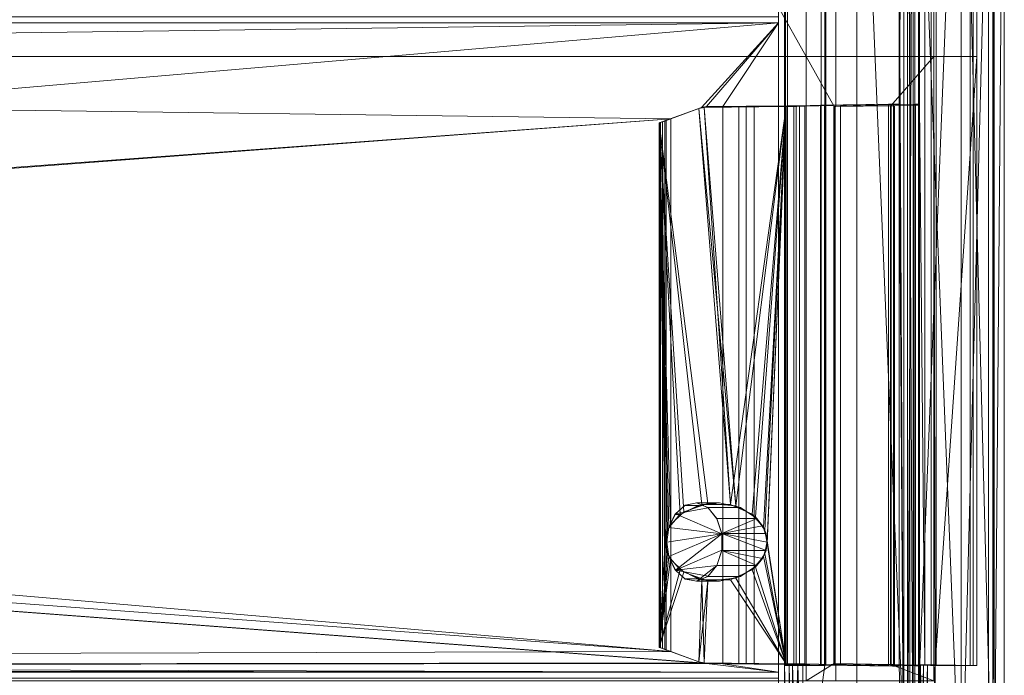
# Model space of a CAD drawing. Header units: millimetres. Extents: x -125 to 135, y -1868 to 49.
# Tile 45 of 53: x 94 to 125, y 14 to 34. Entities that reach past the tile are written whole.
import ezdxf

# ---------------------------------------------------------------- set-up
doc = ezdxf.new("R2010")
doc.units = ezdxf.units.MM
doc.layers.add('1', color=7, linetype='CONTINUOUS', true_color=0xffffff)

msp = doc.modelspace()

# ---------------------------------------------------------------- linework, layer by layer
at = {"layer": '1', "color": 252, "linetype": 'Continuous', "lineweight": 13}
for points in [[(118.5, 8.53, 456), (118.5, 47.17, 455.995), (118.5, 42.531, 455.124), (118.5, 13.869, 455.124)], [(118.5, 47.17, 456), (118.5, 8.53, 456), (120.8, 8.587, 456), (120.8, 47.113, 456)], [(118.5, 13.869, 32.876), (118.5, 42.531, 32.876), (118.5, 47.17, 32), (118.5, 8.53, 32.005)], [(120.8, 47.113, 32), (120.801, 8.587, 32), (118.5, 8.53, 32), (118.5, 47.17, 32)], [(120.8, 47.113, 456), (120.801, 8.587, 456), (122.419, 8.618, 455.672)], [(122.419, 8.618, 455.672), (122.419, 47.082, 455.672), (120.8, 47.113, 456)], [(120.8, 47.113, 32), (122.419, 47.082, 32.328), (122.419, 8.618, 32.328), (120.8, 8.587, 32)], [(122.598, 47.079, 455.636), (122.419, 47.082, 455.672), (122.419, 8.618, 455.672)], [(122.598, 8.621, 32.364), (122.419, 47.082, 32.328), (122.598, 47.079, 32.364)], [(122.598, 8.621, 32.364), (122.419, 8.618, 32.328), (122.419, 47.082, 32.328)], [(122.598, 47.079, 455.636), (122.419, 8.618, 455.672), (122.598, 8.621, 455.636)], [(122.598, 8.621, 455.636), (124.122, 47.067, 454.622), (122.598, 47.079, 455.636)], [(122.598, 47.079, 32.364), (124.122, 8.633, 33.378), (122.598, 8.621, 32.364)], [(122.598, 47.079, 32.364), (124.122, 47.067, 33.378), (124.122, 8.633, 33.378)], [(122.598, 8.621, 455.636), (124.122, 8.633, 454.622), (124.122, 47.067, 454.622)], [(125.136, 47.079, 453.098), (124.122, 8.633, 454.622), (125.136, 8.621, 453.098)], [(125.136, 47.079, 453.098), (124.122, 47.067, 454.622), (124.122, 8.633, 454.622)], [(125.136, 8.621, 34.902), (124.122, 47.067, 33.378), (125.136, 47.079, 34.902)], [(125.136, 8.621, 34.902), (124.122, 8.633, 33.378), (124.122, 47.067, 33.378)], [(125, 8.55, 449), (125, 47.15, 449), (125.5, 47.17, 449), (125.495, 8.53, 449)], [(125.5, 8.53, 39), (125.495, 47.17, 39), (125, 47.15, 39), (125, 8.55, 39)], [(125, 47.15, 39), (125, 47.15, 449), (125, 8.55, 449), (125, 8.55, 39)], [(125.136, 8.621, 453.098), (125.172, 47.082, 452.919), (125.136, 47.079, 453.098)], [(125.136, 8.621, 453.098), (125.172, 8.618, 452.919), (125.172, 47.082, 452.919)], [(125.136, 47.079, 34.902), (125.172, 47.082, 35.081), (125.172, 8.618, 35.081)], [(125.136, 47.079, 34.902), (125.172, 8.618, 35.081), (125.136, 8.621, 34.902)], [(125.5, 47.113, 451.3), (125.172, 47.082, 452.919), (125.172, 8.618, 452.919), (125.5, 8.587, 451.3)], [(125.5, 47.113, 36.7), (125.5, 8.587, 36.699), (125.172, 8.618, 35.081)], [(125.172, 8.618, 35.081), (125.172, 47.082, 35.081), (125.5, 47.113, 36.7)], [(125.5, 47.113, 451.3), (125.5, 8.587, 451.301), (125.5, 8.53, 449), (125.5, 47.17, 449)], [(125.5, 47.17, 39), (125.5, 8.53, 39), (125.5, 8.587, 36.7), (125.5, 47.113, 36.7)], [(-118.3, 8.45, 455.5), (118.3, 8.45, 455.5), (118.3, 47.05, 455.5), (-118.3, 47.05, 455.5)], [(118.3, 8.45, 32.5), (-118.3, 8.45, 32.5), (-118.3, 47.05, 32.5), (118.3, 47.05, 32.5)], [(118.3, 37.659, 452.962), (118.3, 47.05, 455.5), (118.3, 8.45, 455.5)], [(118.3, 8.45, 32.5), (118.3, 47.05, 32.5), (118.3, 34.35, 35), (118.3, 13.65, 35)], [(118.3, 47.05, 32.5), (118.3, 34.541, 35.038), (118.3, 34.35, 35)], [(122.3, 46.85, 453.3), (122.3, 8.85, 453.3), (122.145, 37.746, 453.3), (122.145, 42.554, 453.3)], [(122.3, 8.85, 34.7), (122.3, 46.85, 34.7), (122.145, 31.755, 34.7), (122.145, 13.847, 34.7)], [(122.145, 37.746, 34.7), (122.145, 31.755, 34.7), (122.3, 46.85, 34.7)], [(122.491, 46.85, 453.262), (122.491, 8.85, 453.262), (122.3, 8.85, 453.3), (122.3, 46.85, 453.3)], [(122.3, 46.85, 34.7), (122.3, 8.85, 34.7), (122.491, 8.85, 34.738), (122.491, 46.85, 34.738)], [(122.654, 46.85, 453.154), (122.654, 8.85, 453.154), (122.491, 8.85, 453.262), (122.491, 46.85, 453.262)], [(122.491, 46.85, 34.738), (122.491, 8.85, 34.738), (122.654, 8.85, 34.846), (122.654, 46.85, 34.846)], [(122.762, 46.85, 452.991), (122.762, 8.85, 452.991), (122.654, 8.85, 453.154), (122.654, 46.85, 453.154)], [(122.654, 46.85, 34.846), (122.654, 8.85, 34.846), (122.762, 8.85, 35.009), (122.762, 46.85, 35.009)], [(122.8, 46.85, 452.8), (122.8, 8.85, 452.8), (122.762, 8.85, 452.991), (122.762, 46.85, 452.991)], [(122.762, 46.85, 35.009), (122.762, 8.85, 35.009), (122.8, 8.85, 35.2), (122.8, 46.85, 35.2)], [(122.8, 8.85, 452.8), (122.8, 46.85, 452.8), (122.8, 31.755, 452.645), (122.8, 13.847, 452.645)], [(122.8, 37.746, 452.645), (122.8, 31.755, 452.645), (122.8, 46.85, 452.8)], [(122.8, 46.85, 35.2), (122.8, 8.85, 35.2), (122.8, 37.746, 35.355), (122.8, 42.554, 35.355)], [(118.5, 13.869, 455.124), (118.5, 42.531, 455.124), (118.523, 42.53, 455.009), (118.523, 13.871, 455.009)], [(118.5, 42.531, 32.876), (118.5, 13.869, 32.876), (118.523, 13.871, 32.991), (118.523, 42.53, 32.991)], [(118.523, 13.871, 455.009), (118.523, 42.53, 455.009), (118.588, 42.53, 454.912), (118.588, 13.871, 454.912)], [(118.523, 42.53, 32.991), (118.523, 13.871, 32.991), (118.588, 13.871, 33.088), (118.588, 42.53, 33.088)], [(118.588, 13.871, 454.912), (118.588, 42.53, 454.912), (119.667, 42.53, 453.833), (119.667, 13.871, 453.833)], [(118.588, 42.53, 33.088), (118.588, 13.871, 33.088), (119.667, 13.871, 34.167), (119.667, 42.53, 34.167)], [(119.777, 42.529, 453.665), (119.777, 13.872, 453.665), (119.667, 13.871, 453.833), (119.667, 42.53, 453.833)], [(119.777, 13.872, 34.335), (119.777, 42.529, 34.335), (119.667, 42.53, 34.167), (119.667, 13.871, 34.167)], [(119.813, 42.527, 453.467), (119.813, 13.874, 453.467), (119.777, 13.872, 453.665), (119.777, 42.529, 453.665)], [(119.813, 13.874, 34.533), (119.813, 42.527, 34.533), (119.777, 42.529, 34.335), (119.777, 13.872, 34.335)], [(119.813, 13.874, 453.467), (119.813, 42.527, 453.467), (119.779, 37.775, 453.3), (119.779, 31.726, 453.3)], [(119.779, 31.726, 34.7), (119.779, 37.775, 34.7), (119.813, 42.527, 34.533), (119.813, 13.874, 34.533)], [(122.967, 42.527, 450.313), (122.967, 13.874, 450.313), (122.8, 31.726, 450.279), (122.8, 37.775, 450.279)], [(122.967, 13.874, 37.687), (122.967, 42.527, 37.687), (122.8, 37.775, 37.721), (122.8, 31.726, 37.721)], [(122.967, 13.874, 450.313), (122.967, 42.527, 450.313), (123.165, 42.529, 450.277), (123.165, 13.872, 450.277)], [(122.967, 42.527, 37.687), (122.967, 13.874, 37.687), (123.165, 13.872, 37.723), (123.165, 42.529, 37.723)], [(123.165, 13.872, 450.277), (123.165, 42.529, 450.277), (123.333, 42.53, 450.166), (123.333, 13.871, 450.166)], [(123.165, 42.529, 37.723), (123.165, 13.872, 37.723), (123.333, 13.871, 37.833), (123.333, 42.53, 37.833)], [(124.412, 42.53, 449.088), (124.412, 13.871, 449.088), (123.333, 13.871, 450.166), (123.333, 42.53, 450.166)], [(124.412, 13.871, 38.912), (124.412, 42.53, 38.912), (123.333, 42.53, 37.833), (123.333, 13.871, 37.833)], [(124.509, 42.53, 449.023), (124.509, 13.871, 449.023), (124.412, 13.871, 449.088), (124.412, 42.53, 449.088)], [(124.509, 13.871, 38.977), (124.509, 42.53, 38.977), (124.412, 42.53, 38.912), (124.412, 13.871, 38.912)], [(124.624, 42.531, 449), (124.624, 13.869, 449), (124.509, 13.871, 449.023), (124.509, 42.53, 449.023)], [(124.624, 13.869, 39), (124.624, 42.531, 39), (124.509, 42.53, 38.977), (124.509, 13.871, 38.977)], [(118.3, 8.45, 455.5), (118.3, 37.496, 452.854), (118.3, 37.659, 452.962)], [(122.145, 31.755, 453.3), (119.779, 31.726, 453.3), (119.779, 37.775, 453.3), (122.145, 37.746, 453.3)], [(122.145, 37.746, 34.7), (119.779, 37.775, 34.7), (119.779, 31.726, 34.7), (122.145, 31.755, 34.7)], [(122.145, 31.755, 453.3), (122.145, 37.746, 453.3), (122.3, 8.85, 453.3)], [(122.8, 37.746, 452.645), (122.8, 37.775, 450.279), (122.8, 31.726, 450.279), (122.8, 31.755, 452.645)], [(122.8, 31.755, 35.355), (122.8, 31.726, 37.721), (122.8, 37.775, 37.721), (122.8, 37.746, 35.355)], [(122.8, 31.755, 35.355), (122.8, 37.746, 35.355), (122.8, 8.85, 35.2)], [(119.189, 37.576, 39), (119.189, 33.274, 39), (118.3, 34.85, 39), (118.3, 37.35, 39)], [(119.189, 33.274, 449), (119.189, 37.576, 449), (118.3, 37.35, 449), (118.3, 34.85, 449)], [(118.3, 37.496, 452.854), (118.3, 8.45, 455.5), (118.3, 34.35, 453)], [(118.3, 34.35, 453), (118.3, 37.388, 452.691), (118.3, 37.496, 452.854)], [(118.3, 37.388, 452.691), (118.3, 34.35, 453), (118.3, 34.541, 452.962)], [(119.189, 37.576, 39), (120.135, 37.576, 39), (120.135, 33.274, 39), (119.189, 33.274, 39)], [(119.189, 33.274, 449), (120.135, 33.274, 449), (120.135, 37.576, 449), (119.189, 37.576, 449)], [(120.135, 37.576, 39), (123.253, 37.576, 39), (123.253, 33.274, 39), (120.135, 33.274, 39)], [(120.135, 33.274, 449), (123.253, 33.274, 449), (123.253, 37.576, 449), (120.135, 37.576, 449)], [(123.253, 37.576, 39), (124.624, 37.576, 39), (124.624, 33.274, 39), (123.253, 33.274, 39)], [(123.253, 33.274, 449), (124.624, 33.274, 449), (124.624, 37.576, 449), (123.253, 37.576, 449)], [(119.189, 33.274, 39), (-119.189, 33.274, 39), (-118.3, 34.85, 39), (118.3, 34.85, 39)], [(-119.189, 33.274, 449), (119.189, 33.274, 449), (118.3, 34.85, 449), (-118.3, 34.85, 449)], [(-118.3, 34.541, 452.962), (118.3, 34.541, 452.962), (118.3, 34.35, 453), (-118.3, 34.35, 453)], [(118.3, 34.541, 35.038), (-118.3, 34.541, 35.038), (-118.3, 34.35, 35), (118.3, 34.35, 35)], [(-118.3, 34.35, 453), (118.3, 34.35, 453), (-114.873, 31.291, 453), (-115.847, 31.645, 453)], [(-115.847, 31.645, 35), (-114.873, 31.291, 35), (114.873, 14.311, 35), (-118.3, 34.35, 35)], [(118.3, 34.35, 35), (-118.3, 34.35, 35), (114.873, 31.291, 35), (115.847, 31.645, 35)], [(114.873, 14.311, 35), (114.873, 31.291, 35), (-118.3, 34.35, 35)], [(115.847, 31.645, 453), (114.873, 31.291, 453), (-114.873, 14.311, 453), (118.3, 34.35, 453)], [(-114.873, 14.311, 453), (-114.873, 31.291, 453), (118.3, 34.35, 453)], [(118.3, 34.35, 453), (116.012, 31.675, 453), (115.847, 31.645, 453)], [(115.847, 31.645, 35), (116.012, 31.675, 35), (118.3, 34.35, 35)], [(118.3, 34.35, 453), (116.534, 31.682, 453), (116.012, 31.675, 453)], [(116.012, 31.675, 35), (116.534, 31.682, 35), (118.3, 34.35, 35)], [(116.534, 13.92, 453), (116.534, 31.682, 453), (118.3, 34.35, 453), (118.3, 13.65, 453)], [(116.534, 31.682, 35), (116.534, 13.92, 35), (118.3, 13.65, 35), (118.3, 34.35, 35)], [(118.3, 13.65, 453), (118.3, 34.35, 453), (118.3, 8.45, 455.5)], [(-119.189, 33.274, 39), (119.189, 33.274, 39), (119.189, 13.377, 39), (-119.189, 13.377, 39)], [(-119.189, 13.377, 449), (119.189, 13.377, 449), (119.189, 33.274, 449), (-119.189, 33.274, 449)], [(119.189, 33.274, 39), (120.135, 33.274, 39), (120.135, 31.677, 39), (120.077, 31.676, 39)], [(120.077, 31.676, 39), (120.077, 13.926, 39), (119.189, 13.377, 39), (119.189, 33.274, 39)], [(120.077, 13.926, 449), (120.077, 31.676, 449), (119.189, 33.274, 449), (119.189, 13.377, 449)], [(120.077, 31.676, 449), (120.135, 31.677, 449), (120.135, 33.274, 449), (119.189, 33.274, 449)], [(121.882, 31.699, 39), (120.135, 31.677, 39), (120.135, 33.274, 39), (123.253, 33.274, 39)], [(123.253, 33.274, 449), (120.135, 33.274, 449), (120.135, 31.677, 449), (121.882, 31.699, 449)], [(121.882, 13.903, 39), (121.882, 31.699, 39), (123.253, 33.274, 39), (123.253, 13.377, 39)], [(123.253, 13.377, 449), (123.253, 33.274, 449), (121.882, 31.699, 449), (121.882, 13.903, 449)], [(123.253, 33.274, 39), (124.624, 33.274, 39), (124.624, 13.869, 39), (123.302, 13.886, 39)], [(123.302, 13.886, 39), (123.302, 13.377, 39), (123.253, 13.377, 39), (123.253, 33.274, 39)], [(124.624, 33.274, 449), (123.253, 33.274, 449), (123.253, 13.377, 449), (123.302, 13.886, 449)], [(123.302, 13.886, 449), (124.624, 13.869, 449), (124.624, 33.274, 449)], [(118.594, 31.7, 35.627), (117.53, 31.688, 35.533), (115.935, 31.647, 37.198), (118.544, 31.677, 37.427)], [(117.53, 31.688, 452.467), (118.594, 31.7, 452.373), (118.544, 31.677, 450.573)], [(117.53, 13.914, 452.467), (118.594, 13.902, 452.373), (118.594, 31.7, 452.373), (117.53, 31.688, 452.467)], [(117.53, 13.914, 35.533), (117.53, 31.688, 35.533), (118.594, 31.7, 35.627), (118.594, 13.902, 35.627)], [(118.848, 31.681, 450.605), (118.544, 31.677, 450.573), (118.594, 31.7, 452.373)], [(118.594, 31.7, 35.627), (118.544, 31.677, 37.427), (118.887, 31.682, 37.381)], [(118.594, 31.7, 452.373), (118.808, 31.703, 452.402), (119.149, 31.687, 450.776), (118.848, 31.681, 450.605)], [(118.594, 31.7, 452.373), (118.594, 13.902, 452.373), (118.796, 13.899, 452.397), (118.796, 31.702, 452.397)], [(118.887, 31.682, 37.381), (119.149, 31.687, 37.224), (118.783, 31.702, 35.607), (118.594, 31.7, 35.627)], [(118.796, 31.702, 35.603), (118.796, 13.899, 35.603), (118.594, 13.902, 35.627), (118.594, 31.7, 35.627)], [(118.972, 31.706, 35.5), (118.783, 31.702, 35.607), (119.149, 31.687, 37.224)], [(118.796, 31.702, 452.397), (118.796, 13.899, 452.397), (118.972, 13.896, 452.5), (118.972, 31.706, 452.5)], [(118.972, 31.706, 35.5), (118.972, 13.896, 35.5), (118.796, 13.899, 35.603), (118.796, 31.702, 35.603)], [(119.149, 31.687, 450.776), (118.808, 31.703, 452.402), (118.972, 31.706, 452.5)], [(118.972, 31.706, 452.5), (119.648, 31.722, 453.108), (121.81, 31.749, 453.172), (119.149, 31.687, 450.776)], [(119.648, 31.722, 34.892), (118.972, 31.706, 35.5), (119.149, 31.687, 37.224), (121.81, 31.749, 34.828)], [(118.972, 13.896, 452.5), (119.648, 13.88, 453.108), (119.648, 31.722, 453.108), (118.972, 31.706, 452.5)], [(119.648, 13.88, 34.892), (118.972, 13.896, 35.5), (118.972, 31.706, 35.5), (119.648, 31.722, 34.892)], [(121.81, 31.749, 453.172), (121.81, 13.853, 453.172), (119.149, 13.915, 450.776), (119.149, 31.687, 450.776)], [(121.81, 13.853, 34.828), (121.81, 31.749, 34.828), (119.149, 31.687, 37.224), (119.149, 13.915, 37.224)], [(119.648, 31.722, 453.108), (119.773, 31.725, 453.285), (121.81, 31.749, 453.172)], [(121.81, 31.749, 34.828), (119.66, 31.722, 34.88), (119.648, 31.722, 34.892)], [(119.767, 13.877, 453.271), (119.767, 31.725, 453.271), (119.648, 31.722, 453.108), (119.648, 13.88, 453.108)], [(119.767, 31.725, 34.729), (119.767, 13.877, 34.729), (119.648, 13.88, 34.892), (119.648, 31.722, 34.892)], [(121.81, 31.749, 34.828), (121.998, 31.753, 34.722), (119.779, 31.726, 34.7), (119.66, 31.722, 34.88)], [(119.779, 31.726, 453.3), (119.767, 31.725, 453.271), (119.767, 13.877, 453.271), (119.779, 13.876, 453.3)], [(119.779, 13.876, 34.7), (119.767, 13.877, 34.729), (119.767, 31.725, 34.729), (119.779, 31.726, 34.7)], [(119.773, 31.725, 453.285), (119.779, 31.726, 453.3), (121.933, 31.752, 453.253), (121.81, 31.749, 453.172)], [(119.779, 31.726, 453.3), (122.145, 31.755, 453.3), (121.933, 31.752, 453.253)], [(121.998, 31.753, 34.722), (122.145, 31.755, 34.7), (119.779, 31.726, 34.7)], [(119.779, 13.876, 453.3), (119.813, 13.874, 453.467), (119.779, 31.726, 453.3)], [(119.779, 31.726, 34.7), (119.813, 13.874, 34.533), (119.779, 13.876, 34.7)], [(121.873, 31.7, 449.094), (120.073, 31.677, 449.044), (120.119, 31.682, 449.387)], [(121.873, 31.7, 449.094), (121.882, 31.699, 449), (120.077, 31.676, 449), (120.073, 31.677, 449.044)], [(120.073, 31.677, 38.956), (120.077, 31.676, 39), (121.882, 31.699, 39), (121.873, 31.7, 38.906)], [(120.105, 31.681, 38.652), (120.073, 31.677, 38.956), (121.873, 31.7, 38.906)], [(121.873, 31.7, 38.906), (121.902, 31.703, 38.692), (120.276, 31.687, 38.351), (120.105, 31.681, 38.652)], [(120.119, 31.682, 449.387), (120.276, 31.687, 449.649), (121.893, 31.702, 449.283), (121.873, 31.7, 449.094)], [(122.608, 31.722, 450.148), (122, 31.706, 449.472), (120.276, 31.687, 449.649), (122.672, 31.749, 452.31)], [(122.672, 13.853, 452.31), (122.672, 31.749, 452.31), (120.276, 31.687, 449.649), (120.276, 13.915, 449.649)], [(122, 31.706, 38.528), (122.608, 31.722, 37.852), (122.672, 31.749, 35.69), (120.276, 31.687, 38.351)], [(122.672, 31.749, 35.69), (122.672, 13.853, 35.69), (120.276, 13.915, 38.351), (120.276, 31.687, 38.351)], [(122, 31.706, 449.472), (121.893, 31.702, 449.283), (120.276, 31.687, 449.649)], [(120.276, 31.687, 38.351), (121.902, 31.703, 38.692), (122, 31.706, 38.528)], [(121.965, 31.752, 453.267), (121.965, 13.85, 453.267), (121.81, 13.853, 453.172), (121.81, 31.749, 453.172)], [(121.81, 31.749, 34.828), (121.81, 13.853, 34.828), (121.965, 13.85, 34.733), (121.965, 31.752, 34.733)], [(121.897, 31.702, 449.296), (121.897, 13.899, 449.296), (121.873, 13.902, 449.094), (121.873, 31.7, 449.094)], [(121.873, 31.7, 38.906), (121.873, 13.902, 38.906), (121.897, 13.899, 38.704), (121.897, 31.702, 38.704)], [(121.882, 13.903, 449), (121.882, 31.699, 449), (121.873, 31.7, 449.094), (121.873, 13.902, 449.094)], [(121.882, 13.903, 39), (121.873, 13.902, 38.906), (121.873, 31.7, 38.906), (121.882, 31.699, 39)], [(122, 31.706, 449.472), (122, 13.896, 449.472), (121.897, 13.899, 449.296), (121.897, 31.702, 449.296)], [(121.897, 31.702, 38.704), (121.897, 13.899, 38.704), (122, 13.896, 38.528), (122, 31.706, 38.528)], [(122.145, 31.755, 453.3), (122.145, 13.847, 453.3), (121.965, 13.85, 453.267), (121.965, 31.752, 453.267)], [(121.965, 31.752, 34.733), (121.965, 13.85, 34.733), (122.145, 13.847, 34.7), (122.145, 31.755, 34.7)], [(122.608, 13.88, 450.148), (122, 13.896, 449.472), (122, 31.706, 449.472), (122.608, 31.722, 450.148)], [(122, 13.896, 38.528), (122.608, 13.88, 37.852), (122.608, 31.722, 37.852), (122, 31.706, 38.528)], [(122.3, 8.85, 453.3), (122.145, 13.847, 453.3), (122.145, 31.755, 453.3)], [(122.672, 31.749, 452.31), (122.62, 31.722, 450.16), (122.608, 31.722, 450.148)], [(122.608, 31.722, 37.852), (122.785, 31.725, 37.727), (122.672, 31.749, 35.69)], [(122.771, 31.725, 450.267), (122.771, 13.877, 450.267), (122.608, 13.88, 450.148), (122.608, 31.722, 450.148)], [(122.771, 13.877, 37.733), (122.771, 31.725, 37.733), (122.608, 31.722, 37.852), (122.608, 13.88, 37.852)], [(122.672, 31.749, 452.31), (122.778, 31.753, 452.498), (122.8, 31.726, 450.279), (122.62, 31.722, 450.16)], [(122.672, 31.749, 452.31), (122.672, 13.853, 452.31), (122.767, 13.85, 452.465), (122.767, 31.752, 452.465)], [(122.785, 31.725, 37.727), (122.8, 31.726, 37.721), (122.753, 31.752, 35.567), (122.672, 31.749, 35.69)], [(122.767, 31.752, 35.535), (122.767, 13.85, 35.535), (122.672, 13.853, 35.69), (122.672, 31.749, 35.69)], [(122.8, 31.726, 37.721), (122.8, 31.755, 35.355), (122.753, 31.752, 35.567)], [(122.767, 31.752, 452.465), (122.767, 13.85, 452.465), (122.8, 13.847, 452.645), (122.8, 31.755, 452.645)], [(122.8, 31.755, 35.355), (122.8, 13.847, 35.355), (122.767, 13.85, 35.535), (122.767, 31.752, 35.535)], [(122.8, 13.876, 450.279), (122.771, 13.877, 450.267), (122.771, 31.725, 450.267), (122.8, 31.726, 450.279)], [(122.8, 31.726, 37.721), (122.771, 31.725, 37.733), (122.771, 13.877, 37.733), (122.8, 13.876, 37.721)], [(122.778, 31.753, 452.498), (122.8, 31.755, 452.645), (122.8, 31.726, 450.279)], [(122.8, 8.85, 35.2), (122.8, 13.847, 35.355), (122.8, 31.755, 35.355)], [(122.8, 31.726, 450.279), (122.967, 13.874, 450.313), (122.8, 13.876, 450.279)], [(122.8, 13.876, 37.721), (122.967, 13.874, 37.687), (122.8, 31.726, 37.721)], [(115.847, 31.645, 453), (115.771, 31.617, 450.816), (114.5, 31.155, 450.927), (114.5, 31.155, 452.516)], [(114.871, 31.29, 452.999), (114.873, 31.291, 453), (115.847, 31.645, 453), (114.5, 31.155, 452.516)], [(116.77, 19.002, 450.729), (115.866, 19.001, 450.808), (114.5, 31.155, 450.927), (115.771, 31.617, 450.816)], [(114.667, 31.216, 35.111), (114.542, 31.17, 35.283), (114.5, 31.155, 35.484), (115.771, 31.617, 37.184)], [(114.5, 31.155, 35.484), (114.5, 31.155, 37.073), (115.771, 31.617, 37.184)], [(115.771, 31.617, 37.184), (114.5, 31.155, 37.073), (116.048, 19.033, 37.208), (116.942, 18.956, 37.287)], [(115.771, 31.617, 37.184), (114.863, 31.287, 35.003), (114.667, 31.216, 35.111)], [(115.771, 31.617, 37.184), (114.871, 31.29, 35.001), (114.863, 31.287, 35.003)], [(115.771, 31.617, 37.184), (115.847, 31.645, 35), (114.873, 31.291, 35), (114.871, 31.29, 35.001)], [(115.771, 31.617, 450.816), (115.847, 31.645, 453), (116.012, 31.675, 453), (115.935, 31.647, 450.802)], [(115.935, 31.647, 37.198), (116.012, 31.675, 35), (115.847, 31.645, 35), (115.771, 31.617, 37.184)], [(115.771, 31.617, 450.816), (115.935, 31.647, 450.802), (116.77, 19.002, 450.729)], [(116.942, 18.956, 37.287), (115.935, 31.647, 37.198), (115.771, 31.617, 37.184)], [(118.544, 31.677, 450.573), (115.935, 31.647, 450.802), (117.443, 31.687, 452.478), (117.53, 31.688, 452.467)], [(117.53, 31.688, 35.533), (117.117, 31.684, 35.403), (115.935, 31.647, 37.198)], [(117.043, 31.684, 452.644), (117.443, 31.687, 452.478), (115.935, 31.647, 450.802)], [(115.935, 31.647, 450.802), (116.012, 31.675, 453), (116.534, 31.682, 453), (117.043, 31.684, 452.644)], [(115.935, 31.647, 37.198), (117.117, 31.684, 35.403), (117.043, 31.684, 35.356)], [(117.043, 31.684, 35.356), (116.534, 31.682, 35), (116.012, 31.675, 35), (115.935, 31.647, 37.198)], [(115.935, 31.647, 450.802), (118.544, 31.677, 450.573), (116.77, 19.002, 450.729)], [(116.942, 18.956, 37.287), (118.544, 31.677, 37.427), (115.935, 31.647, 37.198)], [(116.534, 13.92, 453), (117.043, 13.918, 452.644), (117.043, 31.684, 452.644), (116.534, 31.682, 453)], [(116.534, 13.92, 35), (116.534, 31.682, 35), (117.043, 31.684, 35.356), (117.043, 13.918, 35.356)], [(118.544, 31.677, 450.573), (117.469, 18.685, 450.667), (116.77, 19.002, 450.729)], [(116.942, 18.956, 37.287), (117.569, 18.601, 37.341), (118.544, 31.677, 37.427)], [(117.275, 13.917, 452.523), (117.275, 31.685, 452.523), (117.043, 31.684, 452.644), (117.043, 13.918, 452.644)], [(117.043, 13.918, 35.356), (117.043, 31.684, 35.356), (117.275, 31.685, 35.477), (117.275, 13.917, 35.477)], [(117.53, 13.914, 452.467), (117.53, 31.688, 452.467), (117.275, 31.685, 452.523), (117.275, 13.917, 452.523)], [(117.275, 13.917, 35.477), (117.275, 31.685, 35.477), (117.53, 31.688, 35.533), (117.53, 13.914, 35.533)], [(118.544, 31.677, 450.573), (117.83, 18.265, 450.636), (117.469, 18.685, 450.667)], [(117.569, 18.601, 37.341), (117.871, 18.178, 37.368), (118.544, 31.677, 37.427)], [(117.945, 17.844, 450.626), (117.83, 18.265, 450.636), (118.544, 31.677, 450.573)], [(118.544, 31.677, 37.427), (117.871, 18.178, 37.368), (117.945, 17.758, 37.374)], [(118.544, 31.677, 450.573), (118.544, 13.925, 450.573), (117.945, 17.844, 450.626)], [(117.945, 17.758, 37.374), (118.544, 13.925, 37.427), (118.544, 31.677, 37.427)], [(118.868, 31.681, 450.612), (118.868, 13.921, 450.612), (118.544, 13.925, 450.573), (118.544, 31.677, 450.573)], [(118.544, 31.677, 37.427), (118.544, 13.925, 37.427), (118.868, 13.921, 37.388), (118.868, 31.681, 37.388)], [(119.149, 31.687, 450.776), (119.149, 13.915, 450.776), (118.868, 13.921, 450.612), (118.868, 31.681, 450.612)], [(118.868, 31.681, 37.388), (118.868, 13.921, 37.388), (119.149, 13.915, 37.224), (119.149, 31.687, 37.224)], [(120.073, 31.677, 449.044), (120.073, 13.925, 449.044), (120.112, 13.921, 449.368), (120.112, 31.681, 449.368)], [(120.112, 31.681, 38.632), (120.112, 13.921, 38.632), (120.073, 13.925, 38.956), (120.073, 31.677, 38.956)], [(120.077, 31.676, 449), (120.077, 13.926, 449), (120.073, 13.925, 449.044), (120.073, 31.677, 449.044)], [(120.077, 31.676, 39), (120.073, 31.677, 38.956), (120.073, 13.925, 38.956), (120.077, 13.926, 39)], [(120.112, 31.681, 449.368), (120.112, 13.921, 449.368), (120.276, 13.915, 449.649), (120.276, 31.687, 449.649)], [(120.276, 31.687, 38.351), (120.276, 13.915, 38.351), (120.112, 13.921, 38.632), (120.112, 31.681, 38.632)], [(114.873, 31.291, 453), (114.873, 14.311, 453), (-118.3, 13.65, 453), (-116.012, 13.926, 453)], [(-116.012, 13.926, 453), (-115.847, 13.957, 453), (114.873, 31.291, 453)], [(-115.847, 13.957, 453), (-114.873, 14.311, 453), (114.873, 31.291, 453)], [(-114.873, 31.291, 35), (-114.873, 14.311, 35), (118.3, 13.65, 35), (116.012, 13.926, 35)], [(116.012, 13.926, 35), (115.847, 13.957, 35), (-114.873, 31.291, 35)], [(115.847, 13.957, 35), (114.873, 14.311, 35), (-114.873, 31.291, 35)], [(114.871, 31.29, 452.999), (114.5, 31.155, 452.516), (114.5, 31.155, 452.523)], [(114.5, 31.155, 452.523), (114.545, 31.171, 452.724), (114.673, 31.218, 452.894), (114.871, 31.29, 452.999)], [(114.527, 31.165, 35.323), (114.527, 14.437, 35.323), (114.5, 14.447, 35.484), (114.5, 31.155, 35.484)], [(114.512, 31.159, 452.625), (114.5, 31.155, 452.516), (114.5, 14.447, 452.516), (114.512, 14.443, 452.625)], [(114.5, 31.155, 450.927), (114.81, 18.263, 450.9), (114.772, 18.18, 450.903)], [(114.772, 18.18, 450.903), (114.696, 17.761, 450.91), (114.5, 31.155, 450.927)], [(114.696, 17.761, 450.91), (114.5, 14.447, 450.927), (114.5, 31.155, 450.927)], [(114.5, 31.155, 450.927), (115.168, 18.683, 450.869), (114.81, 18.263, 450.9)], [(115.866, 19.001, 450.808), (115.168, 18.683, 450.869), (114.5, 31.155, 450.927)], [(114.5, 14.447, 450.927), (114.5, 14.447, 452.516), (114.5, 31.155, 452.516), (114.5, 31.155, 450.927)], [(114.5, 31.155, 37.073), (115.283, 18.763, 37.141), (116.048, 19.033, 37.208)], [(114.5, 31.155, 37.073), (114.696, 17.841, 37.09), (114.81, 18.263, 37.1)], [(114.81, 18.263, 37.1), (114.861, 18.351, 37.104), (114.5, 31.155, 37.073)], [(114.861, 18.351, 37.104), (115.283, 18.763, 37.141), (114.5, 31.155, 37.073)], [(114.696, 17.841, 37.09), (114.5, 31.155, 37.073), (114.5, 14.447, 37.073)], [(114.5, 14.447, 35.484), (114.5, 14.447, 37.073), (114.5, 31.155, 37.073), (114.5, 31.155, 35.484)], [(114.512, 14.443, 452.625), (114.547, 31.172, 452.728), (114.512, 31.159, 452.625)], [(114.512, 14.443, 452.625), (114.547, 14.43, 452.728), (114.547, 31.172, 452.728)], [(114.603, 31.193, 35.179), (114.603, 14.409, 35.179), (114.527, 14.437, 35.323), (114.527, 31.165, 35.323)], [(114.603, 31.193, 452.821), (114.547, 31.172, 452.728), (114.547, 14.43, 452.728), (114.603, 14.409, 452.821)], [(114.722, 31.236, 35.068), (114.722, 14.366, 35.068), (114.603, 14.409, 35.179), (114.603, 31.193, 35.179)], [(114.679, 14.382, 452.899), (114.679, 31.22, 452.899), (114.603, 31.193, 452.821)], [(114.603, 14.409, 452.821), (114.679, 14.382, 452.899), (114.603, 31.193, 452.821)], [(114.679, 31.22, 452.899), (114.679, 14.382, 452.899), (114.871, 14.312, 452.999), (114.871, 31.29, 452.999)], [(114.871, 31.29, 35.001), (114.871, 14.312, 35.001), (114.722, 14.366, 35.068), (114.722, 31.236, 35.068)], [(114.873, 31.291, 453), (114.871, 31.29, 452.999), (114.871, 14.312, 452.999), (114.873, 14.311, 453)], [(114.873, 31.291, 35), (114.873, 14.311, 35), (114.871, 14.312, 35.001), (114.871, 31.29, 35.001)], [(115.74, 18.968, 450.819), (115.316, 18.968, 450.394), (115, 18.676, 450.71), (115.16, 18.676, 450.869)], [(115.16, 18.676, 37.131), (115, 18.676, 37.29), (115.316, 18.968, 37.606), (115.74, 18.968, 37.181)], [(115.018, 18.701, 450.692), (115.335, 18.978, 450.375), (115.704, 19.047, 450.005), (116.061, 18.893, 449.649)], [(116.061, 18.893, 38.351), (115.704, 19.047, 37.995), (115.335, 18.978, 37.625), (115.018, 18.701, 37.308)], [(116.061, 18.893, 449.649), (116.342, 18.545, 449.368), (116.495, 18.065, 449.215), (115.018, 18.701, 450.692)], [(115.018, 18.701, 37.308), (116.495, 18.065, 38.785), (116.342, 18.545, 38.632), (116.061, 18.893, 38.351)], [(116.426, 19.048, 450.759), (115.689, 19.048, 450.021), (115.316, 18.968, 450.394), (115.74, 18.968, 450.819)], [(115.74, 18.968, 37.181), (115.316, 18.968, 37.606), (115.689, 19.048, 37.979), (116.426, 19.048, 37.241)], [(117.093, 18.901, 450.7), (116.051, 18.901, 449.659), (115.689, 19.048, 450.021), (116.426, 19.048, 450.759)], [(116.426, 19.048, 37.241), (115.689, 19.048, 37.979), (116.051, 18.901, 38.341), (117.093, 18.901, 37.3)], [(117.619, 18.553, 450.654), (116.337, 18.553, 449.372), (116.051, 18.901, 449.659), (117.093, 18.901, 450.7)], [(117.093, 18.901, 37.3), (116.051, 18.901, 38.341), (116.337, 18.553, 38.628), (117.619, 18.553, 37.346)], [(116.495, 18.065, 449.215), (114.81, 18.263, 450.9), (115.018, 18.701, 450.692)], [(115.018, 18.701, 37.308), (114.81, 18.263, 37.1), (116.495, 18.065, 38.785)], [(115.16, 18.676, 450.869), (115, 18.676, 450.71), (114.81, 18.263, 450.9)], [(114.81, 18.263, 37.1), (115, 18.676, 37.29), (115.16, 18.676, 37.131)], [(116.495, 18.068, 449.215), (116.337, 18.553, 449.372), (117.619, 18.553, 450.654)], [(117.619, 18.553, 37.346), (116.337, 18.553, 38.628), (116.495, 18.068, 38.785)], [(117.619, 18.553, 450.654), (117.798, 18.322, 450.639), (116.495, 18.068, 449.215)], [(116.495, 18.068, 38.785), (117.798, 18.322, 37.361), (117.619, 18.553, 37.346)], [(114.724, 18.036, 450.907), (114.81, 18.263, 450.9), (114.747, 17.801, 450.962)], [(114.747, 17.801, 37.038), (114.81, 18.263, 37.1), (114.724, 18.036, 37.092)], [(116.495, 18.065, 449.215), (114.747, 17.801, 450.962), (114.81, 18.263, 450.9)], [(114.81, 18.263, 37.1), (114.747, 17.801, 37.038), (116.495, 18.065, 38.785)], [(117.798, 18.322, 450.639), (117.909, 18.068, 450.629), (116.495, 18.068, 449.215)], [(116.495, 18.068, 38.785), (117.909, 18.068, 37.371), (117.798, 18.322, 37.361)], [(114.747, 17.801, 450.962), (114.695, 17.801, 450.91), (114.724, 18.036, 450.907)], [(114.724, 18.036, 37.092), (114.695, 17.801, 37.09), (114.747, 17.801, 37.038)], [(114.81, 17.339, 450.9), (114.747, 17.801, 450.962), (116.495, 18.065, 449.215)], [(116.495, 18.065, 38.785), (114.747, 17.801, 37.038), (114.81, 17.339, 37.1)], [(115.018, 16.901, 450.692), (114.81, 17.339, 450.9), (116.495, 18.065, 449.215)], [(116.495, 18.065, 38.785), (114.81, 17.339, 37.1), (115.018, 16.901, 37.308)], [(115.018, 16.901, 450.692), (116.495, 18.065, 449.215), (116.495, 17.537, 449.215)], [(116.342, 17.057, 38.632), (116.495, 17.537, 38.785), (116.495, 18.065, 38.785), (115.018, 16.901, 37.308)], [(116.495, 18.068, 449.215), (117.946, 17.801, 450.626), (117.909, 17.534, 450.629)], [(116.495, 18.068, 449.215), (117.909, 18.068, 450.629), (117.946, 17.801, 450.626)], [(117.909, 17.534, 450.629), (116.495, 17.534, 449.215), (116.495, 18.068, 449.215)], [(116.495, 18.068, 38.785), (116.495, 17.534, 38.785), (117.909, 17.534, 37.371)], [(117.909, 17.534, 37.371), (117.946, 17.801, 37.374), (116.495, 18.068, 38.785)], [(117.946, 17.801, 37.374), (117.909, 18.068, 37.371), (116.495, 18.068, 38.785)], [(114.5, 14.447, 37.073), (114.772, 17.421, 37.097), (114.696, 17.841, 37.09)], [(114.5, 14.447, 450.927), (114.696, 17.761, 450.91), (114.81, 17.339, 450.9)], [(114.724, 17.566, 450.907), (114.695, 17.801, 450.91), (114.747, 17.801, 450.962)], [(114.747, 17.801, 37.038), (114.695, 17.801, 37.09), (114.724, 17.566, 37.092)], [(114.747, 17.801, 450.962), (114.81, 17.339, 450.9), (114.724, 17.566, 450.907)], [(114.724, 17.566, 37.092), (114.81, 17.339, 37.1), (114.747, 17.801, 37.038)], [(118.544, 13.925, 37.427), (117.945, 17.758, 37.374), (117.83, 17.337, 37.364)], [(117.871, 17.424, 450.632), (117.945, 17.844, 450.626), (118.544, 13.925, 450.573)], [(114.5, 14.447, 37.073), (114.81, 17.339, 37.1), (114.772, 17.421, 37.097)], [(114.81, 17.339, 450.9), (114.861, 17.251, 450.896), (114.5, 14.447, 450.927)], [(114.5, 14.447, 37.073), (115.168, 16.919, 37.131), (114.81, 17.339, 37.1)], [(114.81, 17.339, 450.9), (115, 16.926, 450.71), (115.16, 16.926, 450.869)], [(115.16, 16.926, 37.131), (115, 16.926, 37.29), (114.81, 17.339, 37.1)], [(115.018, 16.901, 450.692), (116.495, 17.537, 449.215), (116.342, 17.057, 449.368), (116.061, 16.709, 449.649)], [(117.619, 17.049, 450.654), (116.337, 17.049, 449.372), (116.495, 17.534, 449.215)], [(116.495, 17.534, 38.785), (116.337, 17.049, 38.628), (117.619, 17.049, 37.346)], [(116.495, 17.534, 449.215), (117.798, 17.28, 450.639), (117.619, 17.049, 450.654)], [(116.495, 17.534, 449.215), (117.909, 17.534, 450.629), (117.798, 17.28, 450.639)], [(117.619, 17.049, 37.346), (117.798, 17.28, 37.361), (116.495, 17.534, 38.785)], [(117.798, 17.28, 37.361), (117.909, 17.534, 37.371), (116.495, 17.534, 38.785)], [(118.544, 13.925, 37.427), (117.83, 17.337, 37.364), (117.469, 16.916, 37.333)], [(117.569, 17.001, 450.659), (117.871, 17.424, 450.632), (118.544, 13.925, 450.573)], [(114.861, 17.251, 450.896), (115.283, 16.839, 450.859), (114.5, 14.447, 450.927)], [(116.342, 17.057, 38.632), (115.018, 16.901, 37.308), (115.335, 16.623, 37.625), (115.704, 16.555, 37.995)], [(115.704, 16.555, 37.995), (116.061, 16.709, 38.351), (116.342, 17.057, 38.632)], [(117.093, 16.701, 450.7), (116.051, 16.701, 449.659), (116.337, 17.049, 449.372), (117.619, 17.049, 450.654)], [(117.619, 17.049, 37.346), (116.337, 17.049, 38.628), (116.051, 16.701, 38.341), (117.093, 16.701, 37.3)], [(116.942, 16.646, 450.713), (117.569, 17.001, 450.659), (118.544, 13.925, 450.573)], [(115.866, 16.601, 37.192), (115.168, 16.919, 37.131), (114.5, 14.447, 37.073), (115.771, 13.984, 37.184)], [(115.771, 13.984, 450.816), (114.5, 14.447, 450.927), (115.283, 16.839, 450.859), (116.048, 16.569, 450.792)], [(115.16, 16.926, 450.869), (115, 16.926, 450.71), (115.316, 16.633, 450.394), (115.74, 16.633, 450.819)], [(115.74, 16.633, 37.181), (115.316, 16.633, 37.606), (115, 16.926, 37.29), (115.16, 16.926, 37.131)], [(116.061, 16.709, 449.649), (115.704, 16.555, 450.005), (115.335, 16.623, 450.375), (115.018, 16.901, 450.692)], [(115.74, 16.633, 450.819), (115.316, 16.633, 450.394), (115.689, 16.554, 450.021), (116.426, 16.554, 450.759)], [(116.426, 16.554, 37.241), (115.689, 16.554, 37.979), (115.316, 16.633, 37.606), (115.74, 16.633, 37.181)], [(116.426, 16.554, 450.759), (115.689, 16.554, 450.021), (116.051, 16.701, 449.659), (117.093, 16.701, 450.7)], [(117.093, 16.701, 37.3), (116.051, 16.701, 38.341), (115.689, 16.554, 37.979), (116.426, 16.554, 37.241)], [(116.048, 16.569, 450.792), (116.942, 16.646, 450.713), (118.544, 13.925, 450.573), (115.935, 13.954, 450.802)], [(118.544, 13.925, 37.427), (117.469, 16.916, 37.333), (116.77, 16.6, 37.271)], [(115.866, 16.601, 37.192), (115.771, 13.984, 37.184), (115.935, 13.954, 37.198)], [(115.935, 13.954, 450.802), (115.771, 13.984, 450.816), (116.048, 16.569, 450.792)], [(115.935, 13.954, 37.198), (118.544, 13.925, 37.427), (116.77, 16.6, 37.271), (115.866, 16.601, 37.192)], [(114.667, 14.386, 452.889), (114.542, 14.432, 452.717), (114.5, 14.447, 452.516), (115.771, 13.984, 450.816)], [(114.5, 14.447, 452.516), (114.5, 14.447, 450.927), (115.771, 13.984, 450.816)], [(114.871, 14.312, 35.001), (114.5, 14.447, 35.484), (114.5, 14.447, 35.477)], [(114.5, 14.447, 35.477), (114.545, 14.431, 35.276), (114.673, 14.384, 35.106), (114.871, 14.312, 35.001)], [(115.847, 13.957, 35), (115.771, 13.984, 37.184), (114.5, 14.447, 37.073), (114.5, 14.447, 35.484)], [(114.871, 14.312, 35.001), (114.873, 14.311, 35), (115.847, 13.957, 35), (114.5, 14.447, 35.484)], [(-118.3, 13.65, 453), (114.873, 14.311, 453), (115.847, 13.957, 453)], [(118.3, 13.65, 35), (-114.873, 14.311, 35), (-115.847, 13.957, 35)], [(115.771, 13.984, 450.816), (114.863, 14.315, 452.997), (114.667, 14.386, 452.889)], [(115.771, 13.984, 450.816), (114.871, 14.312, 452.999), (114.863, 14.315, 452.997)], [(115.771, 13.984, 450.816), (115.847, 13.957, 453), (114.873, 14.311, 453), (114.871, 14.312, 452.999)], [(-118.3, 13.65, 453), (115.847, 13.957, 453), (116.012, 13.926, 453)], [(116.012, 13.926, 453), (118.3, 13.65, 453), (-118.3, 13.65, 453)], [(-116.012, 13.926, 35), (-118.3, 13.65, 35), (118.3, 13.65, 35)], [(118.3, 13.65, 35), (-115.847, 13.957, 35), (-116.012, 13.926, 35)], [(115.935, 13.954, 450.802), (116.012, 13.926, 453), (115.847, 13.957, 453), (115.771, 13.984, 450.816)], [(115.771, 13.984, 37.184), (115.847, 13.957, 35), (116.012, 13.926, 35), (115.935, 13.954, 37.198)], [(115.935, 13.954, 450.802), (117.117, 13.918, 452.597), (117.043, 13.918, 452.644)], [(118.594, 13.902, 452.373), (117.53, 13.914, 452.467), (115.935, 13.954, 450.802), (118.544, 13.925, 450.573)], [(117.53, 13.914, 452.467), (117.117, 13.918, 452.597), (115.935, 13.954, 450.802)], [(117.043, 13.918, 452.644), (116.534, 13.92, 453), (116.012, 13.926, 453), (115.935, 13.954, 450.802)], [(118.544, 13.925, 37.427), (115.935, 13.954, 37.198), (117.443, 13.915, 35.522), (117.53, 13.914, 35.533)], [(115.935, 13.954, 37.198), (116.012, 13.926, 35), (116.534, 13.92, 35), (117.043, 13.918, 35.356)], [(117.043, 13.918, 35.356), (117.443, 13.915, 35.522), (115.935, 13.954, 37.198)], [(116.012, 13.926, 453), (116.534, 13.92, 453), (118.3, 13.65, 453)], [(118.3, 13.65, 35), (116.534, 13.92, 35), (116.012, 13.926, 35)], [(117.53, 13.914, 35.533), (118.594, 13.902, 35.627), (118.544, 13.925, 37.427)], [(118.5, 13.886, 453.802), (118.645, 13.887, 453.55), (118.645, 8.607, 453.55), (118.506, 8.411, 453.791)], [(118.645, 13.887, 453.55), (118.5, 13.886, 453.802), (118.588, 13.871, 454.912), (119.667, 13.871, 453.833)], [(118.624, 8.586, 34.413), (118.645, 8.607, 34.45), (118.645, 13.887, 34.45), (118.5, 13.886, 34.198)], [(118.588, 13.871, 33.088), (118.5, 13.886, 34.198), (118.645, 13.887, 34.45)], [(118.506, 8.411, 453.791), (118.5, 8.395, 453.802), (118.5, 13.886, 453.802)], [(118.5, 8.53, 456), (118.5, 13.869, 455.124), (118.5, 13.886, 453.802), (118.5, 8.395, 453.802)], [(118.5, 13.886, 453.802), (118.528, 13.871, 454.997), (118.588, 13.871, 454.912)], [(118.5, 13.886, 453.802), (118.5, 13.869, 455.124), (118.528, 13.871, 454.997)], [(118.5, 13.886, 34.198), (118.5, 8.395, 34.198), (118.624, 8.586, 34.413)], [(118.5, 8.395, 34.198), (118.5, 13.886, 34.198), (118.5, 13.869, 32.876), (118.5, 8.53, 32.005)], [(118.588, 13.871, 33.088), (118.518, 13.871, 32.978), (118.5, 13.886, 34.198)], [(118.518, 13.871, 32.978), (118.5, 13.869, 32.876), (118.5, 13.886, 34.198)], [(118.594, 13.902, 452.373), (118.544, 13.925, 450.573), (118.887, 13.92, 450.619)], [(118.848, 13.921, 37.395), (118.544, 13.925, 37.427), (118.594, 13.902, 35.627)], [(118.588, 13.871, 33.088), (118.645, 13.887, 34.45), (118.792, 13.887, 34.61), (118.991, 13.886, 34.692)], [(118.991, 13.886, 34.692), (119.078, 13.885, 34.7), (118.588, 13.871, 33.088)], [(119.667, 13.871, 34.167), (118.588, 13.871, 33.088), (119.078, 13.885, 34.7)], [(118.594, 13.902, 35.627), (118.783, 13.9, 35.607), (119.149, 13.915, 37.224), (118.848, 13.921, 37.395)], [(118.887, 13.92, 450.619), (119.149, 13.915, 450.776), (118.783, 13.9, 452.393), (118.594, 13.902, 452.373)], [(118.645, 13.887, 453.55), (118.75, 13.887, 453.423), (118.754, 8.709, 453.427)], [(118.754, 8.709, 453.427), (118.682, 8.654, 453.495), (118.645, 13.887, 453.55)], [(118.682, 8.654, 453.495), (118.645, 8.607, 453.55), (118.645, 13.887, 453.55)], [(118.695, 13.887, 453.479), (118.645, 13.887, 453.55), (119.667, 13.871, 453.833)], [(118.645, 13.887, 34.45), (118.645, 8.607, 34.45), (118.752, 8.713, 34.576)], [(118.752, 8.713, 34.576), (118.75, 13.887, 34.577), (118.645, 13.887, 34.45)], [(119.667, 13.871, 453.833), (119.078, 13.885, 453.3), (118.867, 13.887, 453.347), (118.695, 13.887, 453.479)], [(118.75, 13.887, 453.423), (118.916, 13.887, 453.327), (118.916, 8.765, 453.331)], [(118.916, 8.765, 453.331), (118.895, 8.765, 453.335), (118.75, 13.887, 453.423)], [(118.895, 8.765, 453.335), (118.797, 8.742, 453.387), (118.75, 13.887, 453.423)], [(118.797, 8.742, 453.387), (118.754, 8.709, 453.427), (118.75, 13.887, 453.423)], [(118.75, 13.887, 34.577), (118.752, 8.713, 34.576), (118.761, 8.722, 34.586)], [(118.761, 8.722, 34.586), (118.916, 13.887, 34.673), (118.75, 13.887, 34.577)], [(118.916, 13.887, 34.673), (118.761, 8.722, 34.586), (118.875, 8.763, 34.657)], [(118.972, 13.896, 452.5), (118.783, 13.9, 452.393), (119.149, 13.915, 450.776)], [(119.149, 13.915, 37.224), (118.783, 13.9, 35.607), (118.972, 13.896, 35.5)], [(118.916, 13.887, 34.673), (118.875, 8.763, 34.657), (118.895, 8.765, 34.665)], [(118.895, 8.765, 34.665), (118.916, 8.765, 34.669), (118.916, 13.887, 34.673)], [(118.916, 13.887, 453.327), (119.078, 13.885, 453.3), (119.078, 8.771, 453.3)], [(119.078, 8.771, 453.3), (118.916, 8.765, 453.331), (118.916, 13.887, 453.327)], [(118.916, 13.887, 34.673), (118.916, 8.765, 34.669), (119.078, 8.771, 34.7)], [(119.078, 8.771, 34.7), (119.078, 13.885, 34.7), (118.916, 13.887, 34.673)], [(119.648, 13.88, 453.108), (118.972, 13.896, 452.5), (119.149, 13.915, 450.776), (121.81, 13.853, 453.172)], [(121.81, 13.853, 34.828), (119.149, 13.915, 37.224), (118.972, 13.896, 35.5), (119.648, 13.88, 34.892)], [(119.078, 8.771, 453.3), (119.078, 13.885, 453.3), (119.779, 13.876, 453.3)], [(119.078, 13.885, 453.3), (119.667, 13.871, 453.833), (119.783, 13.872, 453.651), (119.811, 13.874, 453.436)], [(119.811, 13.874, 453.436), (119.779, 13.876, 453.3), (119.078, 13.885, 453.3)], [(119.779, 13.876, 34.7), (119.078, 13.885, 34.7), (119.078, 8.771, 34.7)], [(119.078, 13.885, 34.7), (119.779, 13.876, 34.7), (119.811, 13.874, 34.564)], [(119.811, 13.874, 34.564), (119.783, 13.872, 34.349), (119.667, 13.871, 34.167), (119.078, 13.885, 34.7)], [(119.779, 13.876, 453.3), (122.145, 13.847, 453.3), (122.3, 8.85, 453.3), (119.078, 8.771, 453.3)], [(119.078, 8.771, 34.7), (122.3, 8.85, 34.7), (122.145, 13.847, 34.7), (119.779, 13.876, 34.7)], [(120.077, 13.926, 39), (120.135, 13.925, 39), (120.135, 13.377, 39), (119.189, 13.377, 39)], [(119.189, 13.377, 449), (120.135, 13.377, 449), (120.135, 13.925, 449), (120.077, 13.926, 449)], [(121.81, 13.853, 453.172), (119.66, 13.88, 453.12), (119.648, 13.88, 453.108)], [(119.648, 13.88, 34.892), (119.66, 13.88, 34.88), (121.81, 13.853, 34.828)], [(121.81, 13.853, 453.172), (121.998, 13.849, 453.278), (119.779, 13.876, 453.3), (119.66, 13.88, 453.12)], [(119.66, 13.88, 34.88), (119.779, 13.876, 34.7), (121.933, 13.85, 34.747), (121.81, 13.853, 34.828)], [(121.998, 13.849, 453.278), (122.145, 13.847, 453.3), (119.779, 13.876, 453.3)], [(119.779, 13.876, 34.7), (122.145, 13.847, 34.7), (121.933, 13.85, 34.747)], [(120.073, 13.925, 449.044), (120.077, 13.926, 449), (121.882, 13.903, 449), (121.873, 13.902, 449.094)], [(121.873, 13.902, 38.906), (121.882, 13.903, 39), (120.077, 13.926, 39), (120.073, 13.925, 38.956)], [(120.105, 13.921, 449.348), (120.073, 13.925, 449.044), (121.873, 13.902, 449.094)], [(121.873, 13.902, 38.906), (120.073, 13.925, 38.956), (120.119, 13.92, 38.613)], [(121.873, 13.902, 449.094), (121.893, 13.9, 449.283), (120.276, 13.915, 449.649), (120.105, 13.921, 449.348)], [(120.119, 13.92, 38.613), (120.276, 13.915, 38.351), (121.893, 13.9, 38.717), (121.873, 13.902, 38.906)], [(123.253, 13.377, 39), (120.135, 13.377, 39), (120.135, 13.925, 39), (121.882, 13.903, 39)], [(121.882, 13.903, 449), (120.135, 13.925, 449), (120.135, 13.377, 449), (123.253, 13.377, 449)], [(122.672, 13.853, 452.31), (120.276, 13.915, 449.649), (122, 13.896, 449.472), (122.608, 13.88, 450.148)], [(120.276, 13.915, 449.649), (121.893, 13.9, 449.283), (122, 13.896, 449.472)], [(122.608, 13.88, 37.852), (122, 13.896, 38.528), (120.276, 13.915, 38.351), (122.672, 13.853, 35.69)], [(122, 13.896, 38.528), (121.893, 13.9, 38.717), (120.276, 13.915, 38.351)], [(122.608, 13.88, 450.148), (122.62, 13.88, 450.16), (122.672, 13.853, 452.31)], [(122.672, 13.853, 35.69), (122.62, 13.88, 37.84), (122.608, 13.88, 37.852)], [(122.62, 13.88, 450.16), (122.8, 13.876, 450.279), (122.753, 13.85, 452.433), (122.672, 13.853, 452.31)], [(122.672, 13.853, 35.69), (122.778, 13.849, 35.502), (122.8, 13.876, 37.721), (122.62, 13.88, 37.84)], [(122.8, 13.876, 450.279), (122.8, 13.847, 452.645), (122.753, 13.85, 452.433)], [(122.778, 13.849, 35.502), (122.8, 13.847, 35.355), (122.8, 13.876, 37.721)], [(122.827, 13.887, 449.416), (122.831, 8.765, 449.416), (122.8, 8.771, 449.578)], [(122.8, 8.771, 449.578), (122.8, 13.885, 449.578), (122.827, 13.887, 449.416)], [(122.827, 13.887, 38.584), (122.8, 13.885, 38.422), (122.8, 8.771, 38.422)], [(122.8, 8.771, 38.422), (122.831, 8.765, 38.584), (122.827, 13.887, 38.584)], [(123.333, 13.871, 37.833), (122.8, 13.885, 38.422), (122.847, 13.887, 38.633), (122.979, 13.887, 38.805)], [(122.808, 13.886, 449.491), (122.8, 13.885, 449.578), (124.412, 13.871, 449.088)], [(122.8, 13.876, 450.279), (122.8, 13.885, 449.578), (122.8, 8.771, 449.578)], [(122.8, 13.885, 449.578), (122.8, 13.876, 450.279), (122.936, 13.874, 450.311)], [(122.936, 13.874, 450.311), (123.151, 13.872, 450.283), (123.333, 13.871, 450.166), (122.8, 13.885, 449.578)], [(123.333, 13.871, 450.166), (124.412, 13.871, 449.088), (122.8, 13.885, 449.578)], [(122.8, 8.771, 38.422), (122.8, 13.885, 38.422), (122.8, 13.876, 37.721)], [(122.8, 13.885, 38.422), (123.333, 13.871, 37.833), (123.151, 13.872, 37.717), (122.936, 13.874, 37.689)], [(122.936, 13.874, 37.689), (122.8, 13.876, 37.721), (122.8, 13.885, 38.422)], [(122.8, 8.771, 449.578), (122.8, 8.85, 452.8), (122.8, 13.847, 452.645), (122.8, 13.876, 450.279)], [(122.8, 13.876, 37.721), (122.8, 13.847, 35.355), (122.8, 8.85, 35.2), (122.8, 8.771, 38.422)], [(124.412, 13.871, 449.088), (123.05, 13.887, 449.145), (122.89, 13.887, 449.292), (122.808, 13.886, 449.491)], [(122.827, 13.887, 449.416), (122.843, 8.763, 449.375), (122.835, 8.765, 449.395)], [(122.827, 13.887, 449.416), (122.914, 8.722, 449.261), (122.843, 8.763, 449.375)], [(122.914, 8.722, 449.261), (122.827, 13.887, 449.416), (122.923, 13.887, 449.25)], [(122.835, 8.765, 449.395), (122.831, 8.765, 449.416), (122.827, 13.887, 449.416)], [(122.923, 13.887, 38.75), (122.827, 13.887, 38.584), (122.831, 8.765, 38.584)], [(122.831, 8.765, 38.584), (122.835, 8.765, 38.605), (122.923, 13.887, 38.75)], [(122.835, 8.765, 38.605), (122.887, 8.742, 38.703), (122.923, 13.887, 38.75)], [(122.887, 8.742, 38.703), (122.927, 8.709, 38.746), (122.923, 13.887, 38.75)], [(122.923, 13.887, 449.25), (122.924, 8.713, 449.252), (122.914, 8.722, 449.261)], [(122.924, 8.713, 449.252), (122.923, 13.887, 449.25), (123.05, 13.887, 449.145)], [(123.05, 13.887, 38.855), (122.923, 13.887, 38.75), (122.927, 8.709, 38.746)], [(123.05, 13.887, 449.145), (123.05, 8.607, 449.145), (122.924, 8.713, 449.252)], [(122.927, 8.709, 38.746), (122.995, 8.654, 38.818), (123.05, 13.887, 38.855)], [(122.979, 13.887, 38.805), (123.05, 13.887, 38.855), (123.333, 13.871, 37.833)], [(122.995, 8.654, 38.818), (123.05, 8.607, 38.855), (123.05, 13.887, 38.855)], [(123.087, 8.586, 449.124), (123.05, 8.607, 449.145), (123.05, 13.887, 449.145), (123.302, 13.886, 449)], [(124.412, 13.871, 449.088), (123.302, 13.886, 449), (123.05, 13.887, 449.145)], [(123.302, 13.886, 39), (123.05, 13.887, 38.855), (123.05, 8.607, 38.855), (123.291, 8.411, 38.994)], [(123.05, 13.887, 38.855), (123.302, 13.886, 39), (124.412, 13.871, 38.912), (123.333, 13.871, 37.833)], [(123.302, 13.886, 449), (123.302, 8.395, 449), (123.087, 8.586, 449.124)], [(123.253, 13.377, 449), (123.302, 13.377, 449), (123.302, 13.886, 449)], [(123.291, 8.411, 38.994), (123.302, 8.395, 39), (123.302, 13.886, 39)], [(124.412, 13.871, 449.088), (124.522, 13.871, 449.018), (123.302, 13.886, 449)], [(124.522, 13.871, 449.018), (124.624, 13.869, 449), (123.302, 13.886, 449)], [(123.302, 13.886, 39), (124.497, 13.871, 38.972), (124.412, 13.871, 38.912)], [(123.302, 13.886, 39), (124.624, 13.869, 39), (124.497, 13.871, 38.972)], [(118.3, 13.459, 452.962), (-118.3, 13.459, 452.962), (-118.3, 13.65, 453), (118.3, 13.65, 453)], [(-118.3, 13.459, 35.038), (118.3, 13.459, 35.038), (118.3, 13.65, 35), (-118.3, 13.65, 35)], [(118.3, 8.45, 455.5), (118.3, 11.35, 453), (118.3, 11.541, 452.962), (118.3, 13.65, 453)], [(118.3, 11.541, 452.962), (118.3, 11.704, 452.854), (118.3, 13.65, 453)], [(118.3, 11.704, 452.854), (118.3, 11.812, 452.691), (118.3, 13.65, 453)], [(118.3, 13.459, 452.962), (118.3, 13.65, 453), (118.3, 11.812, 452.691)], [(118.3, 13.65, 35), (118.3, 13.459, 35.038), (118.3, 8.45, 32.5)]]:
    msp.add_3dface(points, dxfattribs=at)

doc.saveas('drawing.dxf')
